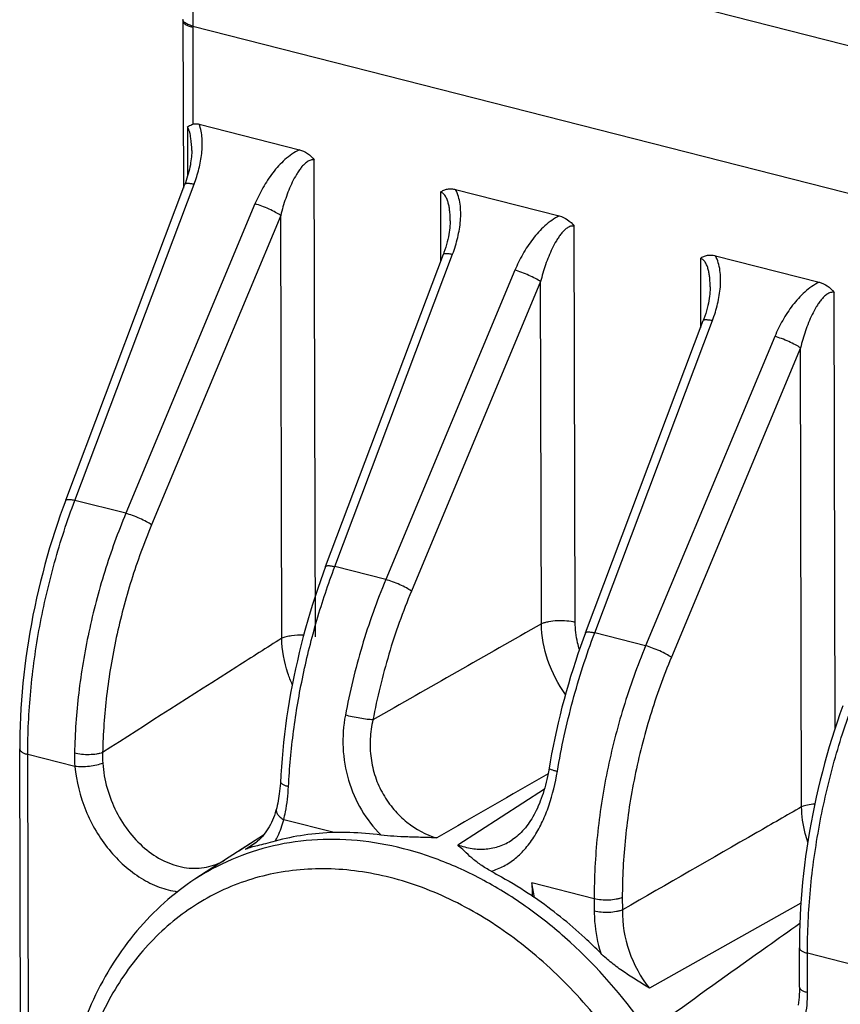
# Model space of a CAD drawing. Header units: millimetres. Extents: x 37 to 570, y 22 to 398.
# Tile 42 of 52: x 411 to 421, y 291 to 303. Entities that reach past the tile are written whole.
import ezdxf

# ---------------------------------------------------------------- set-up
doc = ezdxf.new("R2010")
doc.units = ezdxf.units.MM
doc.header["$LTSCALE"] = 32.67
doc.layers.add('00_COMPONENTS', color=7, linetype='CONTINUOUS')

msp = doc.modelspace()

# ---------------------------------------------------------------- linework, layer by layer
at = {"layer": '00_COMPONENTS', "color": 4}
for p, q in [((413.69, 304.331), (450.051, 295.06)), ((413.42, 302.588), (449.781, 293.318)), ((413.42, 302.57), (413.423, 301.386)), ((413.356, 301.353), (413.357, 300.749)), ((414.924, 295.102), (414.91, 300.947)), ((411.977, 296.776), (413.437, 300.651)), ((416.456, 300.553), (416.457, 299.704)), ((414.183, 300.409), (412.601, 296.617)), ((414.498, 300.268), (412.916, 296.476)), ((414.51, 295.085), (414.498, 300.268)), ((418.106, 295.28), (418.094, 300.135)), ((415.161, 295.964), (416.604, 299.791)), ((419.64, 299.741), (419.642, 298.892)), ((417.367, 299.597), (415.785, 295.805)), ((417.682, 299.456), (416.1, 295.664)), ((417.692, 295.262), (417.682, 299.456)), ((421.291, 293.984), (421.278, 299.323)), ((418.345, 295.153), (419.788, 298.98)), ((420.551, 298.785), (418.969, 294.993)), ((420.866, 298.644), (419.284, 294.853)), ((420.879, 293.019), (420.866, 298.644)), ((412.601, 296.617), (411.977, 296.776)), ((415.785, 295.805), (415.161, 295.964)), ((418.969, 294.993), (418.345, 295.153)), ((411.508, 246.345), (411.399, 293.662)), ((411.977, 293.515), (411.399, 293.662)), ((416.666, 292.555), (417.729, 293.242)), ((415.153, 292.705), (414.535, 292.862)), ((414.287, 292.673), (413.811, 292.366)), ((414.16, 292.591), (413.984, 292.478)), ((414.065, 292.501), (414.213, 292.597)), ((418.338, 291.893), (417.575, 292.087)), ((418.683, 291.907), (418.684, 291.756)), ((418.338, 291.893), (418.339, 291.741)), ((420.871, 291.841), (419.014, 290.796)), ((420.953, 290.744), (420.951, 291.226)), ((421.522, 291.081), (420.951, 291.226))]:
    msp.add_line(p, q, dxfattribs=at)
at = {"layer": '00_COMPONENTS', "color": 7}
for p, q in [((413.301, 302.67), (413.306, 300.602)), ((413.5, 301.385), (414.727, 301.073)), ((413.408, 301.062), (413.408, 301.062)), ((411.864, 296.777), (413.325, 300.651)), ((416.639, 300.585), (417.911, 300.261)), ((415.048, 295.965), (416.491, 299.792)), ((419.823, 299.773), (421.095, 299.449)), ((418.232, 295.153), (419.675, 298.98)), ((411.409, 246.412), (411.301, 293.729)), ((414.145, 292.545), (414.145, 292.545)), ((417.333, 292.615), (417.333, 292.615)), ((413.654, 292.267), (413.448, 292.133)), ((420.854, 290.811), (420.853, 291.293))]:
    msp.add_line(p, q, dxfattribs=at)
for points in [[(413.408, 301.062), (413.408, 301.052), (413.408, 301.03), (413.407, 301.008), (413.405, 300.984), (413.402, 300.961), (413.399, 300.936), (413.395, 300.911), (413.391, 300.886), (413.386, 300.86), (413.38, 300.833), (413.374, 300.807), (413.366, 300.779), (413.358, 300.752), (413.35, 300.724), (413.34, 300.696), (413.33, 300.667), (413.325, 300.651)], [(416.575, 300.202), (416.574, 300.188), (416.574, 300.165), (416.572, 300.141), (416.57, 300.115), (416.567, 300.089), (416.563, 300.061), (416.558, 300.033), (416.553, 300.004), (416.546, 299.974), (416.539, 299.943), (416.53, 299.911), (416.521, 299.879), (416.51, 299.846), (416.498, 299.813), (416.491, 299.792)], [(419.759, 299.391), (419.759, 299.377), (419.758, 299.353), (419.756, 299.329), (419.754, 299.303), (419.751, 299.277), (419.747, 299.249), (419.742, 299.221), (419.737, 299.192), (419.73, 299.162), (419.723, 299.131), (419.714, 299.099), (419.705, 299.067), (419.694, 299.034), (419.682, 299.001), (419.675, 298.98)], [(411.864, 296.777), (411.833, 296.692), (411.797, 296.593), (411.763, 296.494), (411.73, 296.394), (411.698, 296.293), (411.667, 296.192), (411.637, 296.09), (411.609, 295.988), (411.582, 295.885), (411.556, 295.782), (411.531, 295.679), (411.507, 295.575), (411.485, 295.471), (411.463, 295.367), (411.444, 295.263), (411.425, 295.159), (411.408, 295.055), (411.391, 294.95), (411.377, 294.846), (411.363, 294.742), (411.351, 294.638), (411.34, 294.534), (411.33, 294.43), (411.322, 294.327), (411.315, 294.223), (411.31, 294.121), (411.305, 294.018), (411.302, 293.916), (411.301, 293.815), (411.301, 293.729)], [(415.048, 295.965), (415.018, 295.884), (414.984, 295.789), (414.951, 295.694), (414.919, 295.597), (414.888, 295.501), (414.858, 295.404), (414.829, 295.306), (414.802, 295.208), (414.775, 295.109), (414.75, 295.01), (414.725, 294.911), (414.702, 294.811), (414.68, 294.711), (414.659, 294.611), (414.639, 294.511), (414.62, 294.411), (414.603, 294.311), (414.586, 294.21), (414.571, 294.11), (414.557, 294.01), (414.545, 293.91), (414.533, 293.81), (414.523, 293.71), (414.514, 293.61), (414.506, 293.511), (414.499, 293.411), (414.494, 293.309)], [(418.232, 295.153), (418.204, 295.076), (418.171, 294.985), (418.139, 294.894), (418.109, 294.802), (418.079, 294.71), (418.05, 294.617), (418.022, 294.523), (417.995, 294.43), (417.969, 294.335), (417.944, 294.241), (417.921, 294.146), (417.898, 294.051), (417.876, 293.956), (417.855, 293.86), (417.836, 293.765), (417.817, 293.669), (417.8, 293.573)], [(421.385, 294.257), (421.349, 294.158), (421.315, 294.058), (421.282, 293.958), (421.25, 293.857), (421.219, 293.756), (421.19, 293.654), (421.161, 293.552), (421.134, 293.45), (421.108, 293.347), (421.083, 293.243), (421.059, 293.14), (421.037, 293.036), (421.016, 292.932), (420.996, 292.828), (420.977, 292.723), (420.96, 292.619), (420.944, 292.515), (420.929, 292.41), (420.915, 292.306), (420.903, 292.202), (420.892, 292.098), (420.883, 291.995), (420.874, 291.891), (420.867, 291.788), (420.862, 291.685), (420.858, 291.583), (420.855, 291.481), (420.853, 291.379), (420.853, 291.293)], [(417.8, 293.573), (417.782, 293.468), (417.774, 293.43), (417.767, 293.393), (417.759, 293.356), (417.75, 293.321), (417.741, 293.286), (417.732, 293.251), (417.722, 293.218), (417.712, 293.185), (417.701, 293.153), (417.69, 293.122), (417.678, 293.091), (417.667, 293.061), (417.654, 293.032), (417.642, 293.004), (417.629, 292.976), (417.615, 292.95), (417.602, 292.924), (417.587, 292.899), (417.573, 292.874), (417.558, 292.851), (417.543, 292.828), (417.528, 292.806), (417.512, 292.785), (417.495, 292.764), (417.479, 292.744), (417.462, 292.725), (417.444, 292.707), (417.426, 292.689), (417.408, 292.672), (417.389, 292.656), (417.369, 292.64), (417.349, 292.626), (417.333, 292.615)], [(414.494, 293.309), (414.491, 293.276), (414.489, 293.244), (414.485, 293.212), (414.481, 293.181), (414.477, 293.151), (414.472, 293.121), (414.467, 293.092), (414.461, 293.063), (414.455, 293.035), (414.449, 293.008), (414.445, 292.994)], [(414.445, 292.994), (414.44, 292.975), (414.431, 292.945), (414.421, 292.915), (414.41, 292.886), (414.398, 292.857), (414.385, 292.829), (414.372, 292.802), (414.357, 292.776), (414.342, 292.75), (414.326, 292.726), (414.309, 292.702), (414.292, 292.679), (414.273, 292.657), (414.254, 292.636), (414.234, 292.616), (414.213, 292.597), (414.192, 292.579), (414.17, 292.562), (414.145, 292.545)], [(420.854, 290.811), (420.854, 290.789), (420.853, 290.755), (420.851, 290.721), (420.849, 290.687), (420.845, 290.654), (420.841, 290.621), (420.836, 290.589)]]:
    msp.add_lwpolyline(points, dxfattribs=at)
at = {"layer": '00_COMPONENTS', "color": 4}
for centre, radius, start, end in [((419.144, 302.584), 5.724, 179.9516, 180.1317), ((413.471, 293.647), 1.5, 178.8394, 185.0577), ((413.428, 293.634), 1.113, 177.4184, 184.1051), ((413.775, 293.117), 0.681, 295.2129, 302.8809), ((415.079, 289.635), 2.983, 118.4218, 123.143), ((352.595, 279.914), 66.11, 10.45153, 10.61035)]:
    msp.add_arc(centre, radius, start, end, dxfattribs=at)
at = {"layer": '00_COMPONENTS', "color": 7}
for centre, radius, start, end in [((415.253, 289.369), 3.338, 88.3959, 91.7061), ((415.251, 289.208), 3.498, 82.1835, 88.4437), ((417.062, 287.044), 6.237, 121.4151, 123.1187), ((425.079, 292.104), 7.503, 180.1253, 181.3191)]:
    msp.add_arc(centre, radius, start, end, dxfattribs=at)
at = {"layer": '00_COMPONENTS', "color": 4}
for points, knots in [([(413.69, 304.331), (413.602, 304.045), (413.468, 303.469), (413.42, 302.879), (413.42, 302.588)], [0, 0, 0, 0, 0.507274, 1, 1, 1, 1]), ([(413.32, 302.634), (413.315, 302.639), (413.307, 302.648), (413.302, 302.661), (413.301, 302.667)], [0, 0, 0, 0, 0.544776, 1, 1, 1, 1]), ([(413.42, 302.57), (413.403, 302.575), (413.373, 302.584), (413.339, 302.6), (413.319, 302.616), (413.309, 302.627), (413.303, 302.639), (413.301, 302.647), (413.301, 302.651)], [0, 0, 0, 0, 0.345063, 0.624293, 0.738332, 0.836524, 0.921938, 1, 1, 1, 1]), ([(413.42, 302.588), (413.4, 302.594), (413.371, 302.603), (413.339, 302.62), (413.326, 302.629), (413.32, 302.634)], [0, 0, 0, 0, 0.567926, 0.801606, 1, 1, 1, 1]), ([(413.408, 301.062), (413.408, 301.112), (413.404, 301.188), (413.385, 301.286), (413.368, 301.332), (413.356, 301.353)], [0, 0, 0, 0, 0.508771, 0.758352, 1, 1, 1, 1]), ([(413.437, 300.651), (413.46, 300.712), (413.5, 300.836), (413.535, 301.024), (413.541, 301.181), (413.526, 301.301), (413.51, 301.358), (413.5, 301.385)], [0, 0, 0, 0, 0.261476, 0.517145, 0.764458, 0.884015, 1, 1, 1, 1]), ([(414.727, 301.073), (414.695, 301.058), (414.633, 301.021), (414.52, 300.93), (414.397, 300.793), (414.276, 300.608), (414.211, 300.476), (414.183, 300.409)], [0, 0, 0, 0, 0.120895, 0.244853, 0.496496, 0.749152, 1, 1, 1, 1]), ([(414.91, 300.947), (414.903, 300.949), (414.888, 300.95), (414.865, 300.947), (414.843, 300.938), (414.815, 300.921), (414.783, 300.894), (414.75, 300.856), (414.719, 300.814), (414.681, 300.754), (414.639, 300.676), (414.596, 300.577), (414.558, 300.476), (414.525, 300.373), (414.507, 300.303), (414.498, 300.268)], [0, 0, 0, 0, 0.026672, 0.053844, 0.081827, 0.110611, 0.16999, 0.231098, 0.293292, 0.356207, 0.483388, 0.611729, 0.740769, 0.870249, 1, 1, 1, 1]), ([(413.325, 300.651), (413.326, 300.655), (413.334, 300.66), (413.346, 300.662), (413.36, 300.662), (413.376, 300.662), (413.402, 300.658), (413.423, 300.654), (413.437, 300.651)], [0, 0, 0, 0, 0.115241, 0.204022, 0.317176, 0.45474, 0.615641, 1, 1, 1, 1]), ([(416.575, 300.202), (416.574, 300.236), (416.573, 300.288), (416.565, 300.355), (416.555, 300.404), (416.542, 300.452), (416.526, 300.489), (416.509, 300.515), (416.494, 300.532), (416.476, 300.546), (416.462, 300.551), (416.456, 300.553)], [0, 0, 0, 0, 0.262368, 0.392397, 0.521117, 0.647783, 0.771034, 0.830809, 0.888888, 0.94514, 1, 1, 1, 1]), ([(416.604, 299.791), (416.629, 299.859), (416.671, 299.994), (416.7, 300.168), (416.705, 300.305), (416.698, 300.405), (416.678, 300.499), (416.654, 300.558), (416.639, 300.585)], [0, 0, 0, 0, 0.263519, 0.520361, 0.645448, 0.767533, 0.885929, 1, 1, 1, 1]), ([(414.498, 300.268), (414.478, 300.282), (414.431, 300.309), (414.354, 300.347), (414.269, 300.381), (414.211, 300.401), (414.183, 300.409)], [0, 0, 0, 0, 0.209069, 0.470476, 0.747274, 1, 1, 1, 1]), ([(417.911, 300.261), (417.879, 300.246), (417.817, 300.209), (417.704, 300.118), (417.581, 299.981), (417.46, 299.797), (417.395, 299.664), (417.367, 299.597)], [0, 0, 0, 0, 0.120898, 0.244865, 0.496523, 0.749172, 1, 1, 1, 1]), ([(418.094, 300.135), (418.087, 300.137), (418.072, 300.139), (418.049, 300.135), (418.027, 300.126), (417.999, 300.109), (417.968, 300.082), (417.934, 300.044), (417.903, 300.002), (417.865, 299.943), (417.823, 299.864), (417.78, 299.766), (417.742, 299.664), (417.709, 299.561), (417.691, 299.491), (417.682, 299.456)], [0, 0, 0, 0, 0.026665, 0.053832, 0.08181, 0.11059, 0.169969, 0.231082, 0.293283, 0.356204, 0.483393, 0.611738, 0.740778, 0.870255, 1, 1, 1, 1]), ([(416.491, 299.792), (416.492, 299.796), (416.5, 299.801), (416.512, 299.802), (416.526, 299.803), (416.542, 299.802), (416.568, 299.799), (416.589, 299.795), (416.604, 299.791)], [0, 0, 0, 0, 0.115242, 0.204023, 0.317178, 0.454742, 0.615642, 1, 1, 1, 1]), ([(419.788, 298.98), (419.813, 299.047), (419.855, 299.182), (419.884, 299.356), (419.889, 299.493), (419.882, 299.593), (419.862, 299.687), (419.838, 299.746), (419.823, 299.773)], [0, 0, 0, 0, 0.263517, 0.520362, 0.645452, 0.76754, 0.885935, 1, 1, 1, 1]), ([(419.759, 299.391), (419.759, 299.425), (419.757, 299.476), (419.749, 299.543), (419.74, 299.593), (419.726, 299.64), (419.71, 299.677), (419.693, 299.704), (419.678, 299.721), (419.66, 299.734), (419.647, 299.739), (419.64, 299.741)], [0, 0, 0, 0, 0.262378, 0.392412, 0.521137, 0.647807, 0.771054, 0.830824, 0.888899, 0.945146, 1, 1, 1, 1]), ([(417.682, 299.456), (417.662, 299.47), (417.615, 299.497), (417.538, 299.535), (417.453, 299.569), (417.395, 299.589), (417.367, 299.597)], [0, 0, 0, 0, 0.209069, 0.470476, 0.747274, 1, 1, 1, 1]), ([(421.095, 299.449), (421.063, 299.434), (421.001, 299.398), (420.888, 299.307), (420.765, 299.169), (420.644, 298.985), (420.579, 298.852), (420.551, 298.785)], [0, 0, 0, 0, 0.120895, 0.244853, 0.496496, 0.749152, 1, 1, 1, 1]), ([(421.278, 299.323), (421.271, 299.325), (421.256, 299.327), (421.233, 299.323), (421.211, 299.314), (421.183, 299.298), (421.152, 299.27), (421.118, 299.232), (421.087, 299.19), (421.049, 299.131), (421.007, 299.052), (420.964, 298.954), (420.926, 298.852), (420.894, 298.749), (420.875, 298.679), (420.866, 298.644)], [0, 0, 0, 0, 0.026672, 0.053844, 0.081827, 0.110611, 0.16999, 0.231098, 0.293292, 0.356207, 0.483388, 0.611729, 0.740769, 0.870249, 1, 1, 1, 1]), ([(419.675, 298.98), (419.676, 298.984), (419.685, 298.989), (419.696, 298.991), (419.71, 298.991), (419.726, 298.99), (419.752, 298.987), (419.773, 298.983), (419.788, 298.98)], [0, 0, 0, 0, 0.115242, 0.204023, 0.317177, 0.454741, 0.615642, 1, 1, 1, 1]), ([(420.866, 298.644), (420.846, 298.658), (420.799, 298.685), (420.722, 298.723), (420.637, 298.758), (420.579, 298.777), (420.551, 298.785)], [0, 0, 0, 0, 0.209069, 0.470476, 0.747274, 1, 1, 1, 1]), ([(411.399, 293.662), (411.399, 293.921), (411.424, 294.446), (411.535, 295.233), (411.716, 296.016), (411.882, 296.526), (411.977, 296.776)], [0, 0, 0, 0, 0.243838, 0.494812, 0.748412, 1, 1, 1, 1]), ([(411.864, 296.777), (411.866, 296.781), (411.874, 296.785), (411.886, 296.787), (411.899, 296.788), (411.915, 296.787), (411.941, 296.784), (411.962, 296.78), (411.977, 296.776)], [0, 0, 0, 0, 0.115238, 0.204017, 0.31717, 0.454734, 0.615636, 1, 1, 1, 1]), ([(412.601, 296.617), (412.504, 296.383), (412.33, 295.904), (412.137, 295.167), (412.012, 294.422), (411.977, 293.924), (411.972, 293.677)], [0, 0, 0, 0, 0.251556, 0.504602, 0.755319, 1, 1, 1, 1]), ([(412.916, 296.476), (412.896, 296.49), (412.849, 296.517), (412.771, 296.555), (412.687, 296.59), (412.629, 296.609), (412.601, 296.617)], [0, 0, 0, 0, 0.209069, 0.470476, 0.747274, 1, 1, 1, 1]), ([(412.916, 296.476), (412.823, 296.254), (412.658, 295.799), (412.474, 295.099), (412.355, 294.392), (412.321, 293.918), (412.316, 293.684)], [0, 0, 0, 0, 0.251571, 0.504617, 0.755325, 1, 1, 1, 1]), ([(414.594, 293.269), (414.605, 293.496), (414.647, 293.953), (414.764, 294.635), (414.933, 295.309), (415.079, 295.749), (415.161, 295.964)], [0, 0, 0, 0, 0.246545, 0.49767, 0.74997, 1, 1, 1, 1]), ([(415.048, 295.965), (415.05, 295.969), (415.058, 295.973), (415.07, 295.975), (415.083, 295.976), (415.099, 295.975), (415.125, 295.972), (415.146, 295.968), (415.161, 295.964)], [0, 0, 0, 0, 0.115238, 0.204017, 0.31717, 0.454734, 0.615636, 1, 1, 1, 1]), ([(415.785, 295.805), (415.674, 295.539), (415.48, 294.992), (415.343, 294.428), (415.29, 294.143)], [0, 0, 0, 0, 0.498915, 1, 1, 1, 1]), ([(416.1, 295.664), (416.08, 295.678), (416.033, 295.706), (415.956, 295.743), (415.871, 295.778), (415.813, 295.797), (415.785, 295.805)], [0, 0, 0, 0, 0.209069, 0.470476, 0.747274, 1, 1, 1, 1]), ([(416.1, 295.664), (415.994, 295.411), (415.809, 294.892), (415.679, 294.356), (415.628, 294.086)], [0, 0, 0, 0, 0.498932, 1, 1, 1, 1]), ([(418.106, 295.28), (418.072, 295.288), (418, 295.299), (417.89, 295.301), (417.799, 295.292), (417.734, 295.277), (417.705, 295.268), (417.692, 295.262)], [0, 0, 0, 0, 0.248029, 0.520224, 0.781678, 0.897984, 1, 1, 1, 1]), ([(417.986, 294.395), (417.895, 294.523), (417.753, 294.802), (417.695, 295.11), (417.692, 295.262)], [0, 0, 0, 0, 0.507167, 1, 1, 1, 1]), ([(418.158, 294.948), (418.15, 294.976), (418.12, 295.084), (418.106, 295.196), (418.106, 295.28)], [0, 0, 0, 0, 0.255161, 1, 1, 1, 1]), ([(418.232, 295.153), (418.234, 295.157), (418.242, 295.162), (418.254, 295.164), (418.267, 295.164), (418.283, 295.163), (418.31, 295.16), (418.33, 295.156), (418.345, 295.153)], [0, 0, 0, 0, 0.115238, 0.204017, 0.31717, 0.454734, 0.615636, 1, 1, 1, 1]), ([(414.51, 295.085), (414.327, 294.969), (413.594, 294.504), (412.864, 294.037), (412.316, 293.684)], [0, 0, 0, 0, 0.249622, 1, 1, 1, 1]), ([(414.779, 295.122), (414.729, 295.124), (414.657, 295.121), (414.567, 295.105), (414.527, 295.092), (414.51, 295.085)], [0, 0, 0, 0, 0.543944, 0.789583, 1, 1, 1, 1]), ([(414.64, 294.517), (414.62, 294.563), (414.55, 294.745), (414.514, 294.94), (414.51, 295.085)], [0, 0, 0, 0, 0.256399, 1, 1, 1, 1]), ([(417.887, 293.455), (417.936, 293.745), (418.062, 294.319), (418.242, 294.879), (418.345, 295.153)], [0, 0, 0, 0, 0.501706, 1, 1, 1, 1]), ([(418.969, 294.993), (418.866, 294.746), (418.685, 294.24), (418.486, 293.461), (418.365, 292.676), (418.338, 292.151), (418.338, 291.893)], [0, 0, 0, 0, 0.252193, 0.50574, 0.756376, 1, 1, 1, 1]), ([(419.284, 294.853), (419.264, 294.866), (419.217, 294.894), (419.14, 294.931), (419.055, 294.966), (418.997, 294.986), (418.969, 294.993)], [0, 0, 0, 0, 0.209069, 0.470476, 0.747274, 1, 1, 1, 1]), ([(419.284, 294.853), (419.186, 294.618), (419.013, 294.137), (418.824, 293.397), (418.709, 292.651), (418.683, 292.153), (418.683, 291.907)], [0, 0, 0, 0, 0.252209, 0.505753, 0.756382, 1, 1, 1, 1]), ([(420.951, 291.226), (420.951, 291.485), (420.976, 292.011), (421.087, 292.798), (421.268, 293.581), (421.435, 294.091), (421.529, 294.341)], [0, 0, 0, 0, 0.243838, 0.494812, 0.748412, 1, 1, 1, 1]), ([(415.29, 294.143), (415.265, 294.012), (415.246, 293.742), (415.313, 293.343), (415.473, 292.976), (415.635, 292.765), (415.727, 292.674)], [0, 0, 0, 0, 0.251916, 0.504481, 0.755358, 1, 1, 1, 1]), ([(415.628, 294.086), (415.605, 294.087), (415.551, 294.092), (415.467, 294.105), (415.378, 294.122), (415.318, 294.136), (415.29, 294.143)], [0, 0, 0, 0, 0.206991, 0.468062, 0.745737, 1, 1, 1, 1]), ([(415.628, 294.086), (415.611, 294.009), (415.588, 293.852), (415.597, 293.615), (415.65, 293.385), (415.746, 293.171), (415.879, 292.983), (416.086, 292.781), (416.278, 292.676), (416.411, 292.638)], [0, 0, 0, 0, 0.130756, 0.261533, 0.391913, 0.521122, 0.648002, 0.771144, 1, 1, 1, 1]), ([(411.301, 293.729), (411.301, 293.726), (411.302, 293.719), (411.307, 293.709), (411.316, 293.7), (411.332, 293.687), (411.36, 293.673), (411.385, 293.665), (411.399, 293.662)], [0, 0, 0, 0, 0.078048, 0.163465, 0.261658, 0.375698, 0.654931, 1, 1, 1, 1]), ([(412.316, 293.684), (412.305, 293.68), (412.281, 293.673), (412.227, 293.662), (412.151, 293.657), (412.06, 293.66), (412, 293.67), (411.972, 293.677)], [0, 0, 0, 0, 0.100905, 0.216597, 0.477971, 0.751004, 1, 1, 1, 1]), ([(412.318, 293.554), (412.295, 293.544), (412.24, 293.529), (412.154, 293.514), (412.064, 293.509), (412.005, 293.511), (411.977, 293.515)], [0, 0, 0, 0, 0.221683, 0.485274, 0.75658, 1, 1, 1, 1]), ([(411.977, 293.515), (411.994, 293.33), (412.064, 293.055), (412.229, 292.721), (412.388, 292.493), (412.574, 292.297), (412.781, 292.141), (413.002, 292.031), (413.158, 291.99), (413.234, 291.98)], [0, 0, 0, 0, 0.261555, 0.394433, 0.525609, 0.653047, 0.775098, 0.890775, 1, 1, 1, 1]), ([(412.318, 293.554), (412.333, 293.349), (412.42, 293.043), (412.639, 292.698), (412.847, 292.486), (413.085, 292.336), (413.3, 292.272), (413.468, 292.264), (413.589, 292.277), (413.705, 292.311), (413.777, 292.346), (413.811, 292.366)], [0, 0, 0, 0, 0.274728, 0.412157, 0.544307, 0.668574, 0.784248, 0.839499, 0.893483, 0.946773, 1, 1, 1, 1]), ([(417.786, 293.493), (417.786, 293.492), (417.787, 293.488), (417.796, 293.483), (417.815, 293.475), (417.847, 293.465), (417.873, 293.458), (417.887, 293.455)], [0, 0, 0, 0, 0.032062, 0.087756, 0.285494, 0.594803, 1, 1, 1, 1]), ([(417.076, 292.23), (417.129, 292.246), (417.235, 292.289), (417.378, 292.386), (417.506, 292.513), (417.616, 292.667), (417.71, 292.842), (417.813, 293.102), (417.863, 293.312), (417.887, 293.455)], [0, 0, 0, 0, 0.108481, 0.219237, 0.334695, 0.456347, 0.584594, 0.718872, 1, 1, 1, 1]), ([(414.495, 293.328), (414.495, 293.326), (414.496, 293.32), (414.501, 293.311), (414.509, 293.304), (414.526, 293.292), (414.554, 293.28), (414.579, 293.273), (414.594, 293.269)], [0, 0, 0, 0, 0.066389, 0.143015, 0.236395, 0.349515, 0.636864, 1, 1, 1, 1]), ([(414.535, 292.862), (414.543, 292.894), (414.573, 293.028), (414.588, 293.165), (414.594, 293.269)], [0, 0, 0, 0, 0.241019, 1, 1, 1, 1]), ([(414.445, 292.994), (414.444, 292.989), (414.442, 292.978), (414.445, 292.955), (414.461, 292.924), (414.493, 292.891), (414.52, 292.872), (414.535, 292.862)], [0, 0, 0, 0, 0.092724, 0.190154, 0.412118, 0.682434, 1, 1, 1, 1]), ([(420.879, 293.019), (420.696, 292.914), (419.964, 292.493), (419.232, 292.072), (418.684, 291.756)], [0, 0, 0, 0, 0.249944, 1, 1, 1, 1]), ([(421.041, 293.054), (421.011, 293.052), (420.956, 293.044), (420.902, 293.029), (420.879, 293.019)], [0, 0, 0, 0, 0.543291, 1, 1, 1, 1]), ([(420.955, 292.587), (420.943, 292.622), (420.902, 292.763), (420.881, 292.91), (420.879, 293.019)], [0, 0, 0, 0, 0.255659, 1, 1, 1, 1]), ([(414.431, 292.599), (414.442, 292.619), (414.485, 292.704), (414.517, 292.793), (414.535, 292.862)], [0, 0, 0, 0, 0.24394, 1, 1, 1, 1]), ([(420.215, 286.467), (420.214, 286.925), (420.131, 287.621), (419.881, 288.519), (419.621, 289.182), (419.296, 289.815), (418.788, 290.596), (418.174, 291.282), (417.474, 291.833), (416.929, 292.163), (416.366, 292.41), (415.797, 292.568), (415.23, 292.634), (414.676, 292.606), (414.146, 292.485), (413.816, 292.343), (413.659, 292.258)], [0, 0, 0, 0, 0.133857, 0.202703, 0.272078, 0.341429, 0.410207, 0.543805, 0.607976, 0.669932, 0.729544, 0.786849, 0.842065, 0.895596, 0.948011, 1, 1, 1, 1]), ([(416.666, 292.555), (416.723, 292.534), (416.838, 292.503), (417.014, 292.497), (417.183, 292.532), (417.286, 292.583), (417.333, 292.615)], [0, 0, 0, 0, 0.262306, 0.511982, 0.754921, 1, 1, 1, 1]), ([(419.815, 286.455), (419.814, 286.768), (419.759, 287.402), (419.569, 288.178), (419.347, 288.786), (419.08, 289.379), (418.67, 290.073), (418.07, 290.81), (417.385, 291.421), (416.641, 291.883), (415.982, 292.132), (415.456, 292.236), (415.07, 292.267), (414.691, 292.252), (414.323, 292.191), (413.97, 292.083), (413.635, 291.931), (413.322, 291.736), (413.033, 291.499), (412.772, 291.223), (412.46, 290.802), (412.152, 290.188), (411.932, 289.361), (411.886, 288.776), (411.887, 288.477)], [0, 0, 0, 0, 0.068219, 0.1384, 0.173911, 0.209489, 0.280201, 0.349428, 0.416174, 0.47973, 0.539804, 0.56863, 0.596722, 0.6242, 0.651214, 0.677943, 0.704583, 0.731332, 0.758385, 0.785917, 0.814078, 0.872627, 0.934624, 1, 1, 1, 1]), ([(418.683, 291.907), (418.672, 291.903), (418.648, 291.895), (418.593, 291.882), (418.518, 291.874), (418.427, 291.876), (418.366, 291.886), (418.338, 291.893)], [0, 0, 0, 0, 0.102016, 0.218322, 0.479776, 0.751971, 1, 1, 1, 1]), ([(418.684, 291.756), (418.673, 291.751), (418.648, 291.743), (418.594, 291.731), (418.518, 291.723), (418.427, 291.725), (418.367, 291.734), (418.339, 291.741)], [0, 0, 0, 0, 0.102016, 0.218322, 0.479776, 0.751971, 1, 1, 1, 1]), ([(418.339, 291.741), (418.339, 291.698), (418.346, 291.524), (418.38, 291.352), (418.418, 291.226)], [0, 0, 0, 0, 0.244797, 1, 1, 1, 1]), ([(418.684, 291.756), (418.681, 291.585), (418.741, 291.24), (418.907, 290.931), (419.014, 290.796)], [0, 0, 0, 0, 0.49621, 1, 1, 1, 1]), ([(420.858, 291.589), (420.725, 291.495), (420.195, 291.118), (419.666, 290.74), (419.27, 290.455)], [0, 0, 0, 0, 0.249444, 1, 1, 1, 1]), ([(420.853, 291.293), (420.853, 291.29), (420.854, 291.283), (420.859, 291.274), (420.868, 291.264), (420.884, 291.252), (420.912, 291.238), (420.937, 291.23), (420.951, 291.226)], [0, 0, 0, 0, 0.078048, 0.163465, 0.261658, 0.375698, 0.654931, 1, 1, 1, 1]), ([(419.492, 289.792), (419.574, 289.743), (419.745, 289.664), (419.974, 289.623), (420.15, 289.63), (420.275, 289.655), (420.394, 289.698), (420.505, 289.76), (420.606, 289.838), (420.728, 289.966), (420.849, 290.165), (420.935, 290.442), (420.953, 290.642), (420.953, 290.744)], [0, 0, 0, 0, 0.131843, 0.255069, 0.314226, 0.372241, 0.429678, 0.487146, 0.545246, 0.604516, 0.727934, 0.859737, 1, 1, 1, 1]), ([(420.854, 290.811), (420.854, 290.808), (420.855, 290.801), (420.86, 290.791), (420.869, 290.782), (420.885, 290.769), (420.913, 290.756), (420.939, 290.748), (420.953, 290.744)], [0, 0, 0, 0, 0.078048, 0.163465, 0.261658, 0.375698, 0.654932, 1, 1, 1, 1])]:
    msp.add_open_spline(points, degree=3, knots=knots, dxfattribs=at)
at = {"layer": '00_COMPONENTS', "color": 7}
for points, knots in [([(413.356, 301.353), (413.361, 301.356), (413.381, 301.37), (413.404, 301.379), (413.423, 301.386)], [0, 0, 0, 0, 0.222663, 1, 1, 1, 1]), ([(413.423, 301.386), (413.428, 301.388), (413.454, 301.394), (413.481, 301.39), (413.5, 301.385)], [0, 0, 0, 0, 0.242187, 1, 1, 1, 1]), ([(414.727, 301.073), (414.762, 301.064), (414.832, 301.032), (414.887, 300.978), (414.91, 300.947)], [0, 0, 0, 0, 0.476633, 1, 1, 1, 1]), ([(416.456, 300.553), (416.468, 300.563), (416.495, 300.58), (416.541, 300.593), (416.59, 300.595), (416.622, 300.589), (416.639, 300.585)], [0, 0, 0, 0, 0.244059, 0.48817, 0.738909, 1, 1, 1, 1]), ([(417.911, 300.261), (417.946, 300.252), (418.016, 300.22), (418.071, 300.167), (418.094, 300.135)], [0, 0, 0, 0, 0.476607, 1, 1, 1, 1]), ([(419.64, 299.741), (419.652, 299.751), (419.679, 299.768), (419.725, 299.781), (419.774, 299.783), (419.806, 299.778), (419.823, 299.773)], [0, 0, 0, 0, 0.244057, 0.488169, 0.738909, 1, 1, 1, 1]), ([(421.095, 299.449), (421.13, 299.44), (421.2, 299.408), (421.255, 299.355), (421.278, 299.323)], [0, 0, 0, 0, 0.476635, 1, 1, 1, 1]), ([(415.153, 292.705), (415.031, 292.701), (414.787, 292.68), (414.548, 292.631), (414.431, 292.599)], [0, 0, 0, 0, 0.503459, 1, 1, 1, 1]), ([(416.411, 292.638), (416.351, 292.641), (416.232, 292.645), (416.056, 292.65), (415.888, 292.657), (415.779, 292.667), (415.727, 292.674)], [0, 0, 0, 0, 0.262198, 0.520649, 0.770155, 1, 1, 1, 1]), ([(414.431, 292.599), (414.391, 292.588), (414.319, 292.57), (414.196, 292.539), (414.114, 292.518), (414.065, 292.501)], [0, 0, 0, 0, 0.32937, 0.59274, 1, 1, 1, 1]), ([(417.076, 292.23), (417.031, 292.254), (416.949, 292.304), (416.841, 292.389), (416.75, 292.473), (416.693, 292.528), (416.666, 292.555)], [0, 0, 0, 0, 0.289985, 0.547479, 0.781375, 1, 1, 1, 1]), ([(417.076, 292.23), (417.118, 292.208), (417.289, 292.115), (417.455, 292.013), (417.577, 291.931)], [0, 0, 0, 0, 0.246452, 1, 1, 1, 1]), ([(413.448, 292.133), (413.316, 292.046), (413.062, 291.852), (412.725, 291.504), (412.434, 291.105), (412.192, 290.66), (412.002, 290.176), (411.819, 289.478), (411.768, 288.927), (411.768, 288.557)], [0, 0, 0, 0, 0.115277, 0.232315, 0.351838, 0.474425, 0.600471, 0.730174, 1, 1, 1, 1]), ([(417.609, 291.907), (417.606, 291.909), (417.595, 291.917), (417.585, 291.925), (417.577, 291.931)], [0, 0, 0, 0, 0.254782, 1, 1, 1, 1]), ([(418.418, 291.226), (418.354, 291.29), (418.101, 291.535), (417.825, 291.757), (417.609, 291.907)], [0, 0, 0, 0, 0.254653, 1, 1, 1, 1]), ([(419.014, 290.796), (418.962, 290.829), (418.858, 290.894), (418.702, 290.995), (418.553, 291.103), (418.46, 291.183), (418.418, 291.226)], [0, 0, 0, 0, 0.250888, 0.502681, 0.753968, 1, 1, 1, 1])]:
    msp.add_open_spline(points, degree=3, knots=knots, dxfattribs=at)
at = {"layer": '00_COMPONENTS', "color": 4}
for points in [[(417.692, 295.262), (417.004, 294.87), (416.316, 294.478), (415.628, 294.086)], [(417.773, 293.424), (417.319, 293.162), (416.865, 292.9), (416.411, 292.638)]]:
    msp.add_open_spline(points, degree=3, dxfattribs=at)

doc.saveas('drawing.dxf')
